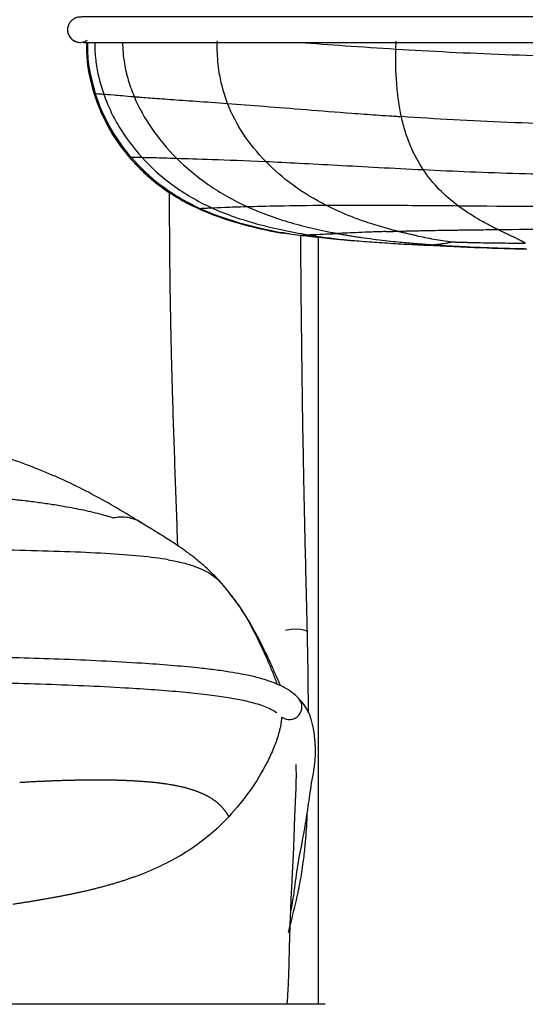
# Model space of a CAD drawing. Header units: millimetres. Extents: x -908 to 908, y 0 to 686.
# Tile 14 of 19: x 681 to 781, y 272 to 466. Entities that reach past the tile are written whole.
import ezdxf

# ---------------------------------------------------------------- set-up
doc = ezdxf.new("R2010")
doc.units = ezdxf.units.MM

msp = doc.modelspace()

# ---------------------------------------------------------------- linework, layer by layer
at = {"color": 7, "linetype": 'Continuous', "lineweight": 25}
for p, q in [((690.74, 463.03), (690.74, 463.02)), ((694.37, 461.18), (694.37, 460.64)), ((694.43, 461.18), (694.41, 459.13)), ((755.29, 459.87), (755.36, 461.43)), ((694.58, 457.29), (695.87, 451.06)), ((695.23, 454.12), (695.87, 451.06)), ((695.87, 451.06), (695.87, 451.06)), ((695.87, 451.06), (695.87, 451.06)), ((695.87, 451.06), (696.86, 448.35)), ((696.84, 448.35), (697.05, 447.85)), ((699.81, 442.61), (700.51, 441.55)), ((701.11, 440.69), (702.86, 438.49)), ((702.86, 438.49), (702.86, 438.49)), ((716.41, 428.42), (716.41, 428.42)), ((716.41, 428.42), (716.41, 428.42)), ((716.41, 428.42), (716.41, 428.42)), ((722.23, 426.22), (722.45, 426.16)), ((727.53, 424.74), (728.35, 424.53)), ((727.53, 424.74), (732.17, 423.75)), ((731.56, 423.88), (732.61, 423.65)), ((731.56, 423.85), (732.61, 423.65)), ((732.61, 423.69), (733.43, 423.61)), ((733.21, 423.61), (732.61, 423.65)), ((732.61, 423.65), (733.21, 423.61)), ((732.61, 423.65), (733.21, 423.61)), ((733.03, 423.62), (732.61, 423.65)), ((733.14, 423.62), (733.14, 423.62)), ((740, 422.78), (740, 271.58)), ((706.85, 365.44), (704.35, 366.98)), ((722.44, 352.66), (722.68, 352.34)), ((741.35, 271.58), (664.66, 271.58))]:
    msp.add_line(p, q, dxfattribs=at)
at = {"color": 7, "linetype": 'Continuous', "lineweight": 25, "flags": 128}
for points in [[(716.41, 428.42), (716.41, 428.42), (716.41, 428.42)], [(716.41, 428.42), (716.41, 428.42), (716.41, 428.42)], [(716.41, 428.42), (716.41, 428.42), (716.41, 428.42)], [(716.41, 428.42), (716.41, 428.42), (716.41, 428.42)], [(732.61, 423.65), (732.61, 423.65), (732.61, 423.65), (732.61, 423.65), (732.61, 423.65)], [(733.59, 345.31), (733.84, 345.37), (734.71, 345.51), (735.68, 345.56), (736.61, 345.5), (737.35, 345.34), (737.79, 345.11), (737.88, 344.94)]]:
    msp.add_lwpolyline(points, dxfattribs=at)
at = {"color": 7, "linetype": 'Continuous', "lineweight": 25}
for centre, radius, start, end in [((693.15, 463.68), 2.5, 195.2641, 304.2982), ((693.15, 463.68), 2.5, 195.138, 299.4953), ((716.47, 428.44), 0.0648, 195.0685, 199.9077), ((734.32, 330.2), 2.5, 233.2683, 43.7379)]:
    msp.add_arc(centre, radius, start, end, dxfattribs=at)
for points, knots in [([(907.81, 465.12), (907.54, 465.39), (907.03, 465.91), (906.29, 466.1), (905.76, 466.17), (905.33, 466.18), (904.95, 466.18), (904.56, 466.18), (904.04, 466.18), (903.3, 466.18), (902.23, 466.18), (900.77, 466.18), (898.9, 466.18), (896.44, 466.18), (893.45, 466.18), (890.01, 466.18), (886.2, 466.18), (882.07, 466.18), (876.82, 466.18), (870.32, 466.18), (862.57, 466.18), (854.64, 466.18), (846.64, 466.18), (834.64, 466.18), (818.65, 466.18), (798.66, 466.18), (778.66, 466.18), (762, 466.18), (748.67, 466.18), (739.81, 466.18), (732.19, 466.18), (725.85, 466.18), (720.27, 466.18), (715.5, 466.18), (711.47, 466.18), (707.76, 466.18), (704.46, 466.18), (701.62, 466.18), (699.33, 466.18), (697.62, 466.18), (696.24, 466.18), (695.25, 466.18), (694.49, 466.18), (693.9, 466.18), (693.48, 466.18), (693.24, 466.17), (693.03, 466.17), (692.8, 466.15), (692.53, 466.09), (692.37, 466.04), (692.27, 466), (692.18, 465.96), (692.1, 465.92), (692, 465.87), (691.9, 465.81), (691.78, 465.74), (691.54, 465.56), (691.2, 465.23), (690.84, 464.67), (690.6, 463.87), (690.69, 463.33), (690.74, 463.02)], [0, 0, 0, 0, 0.014568, 0.027, 0.038493, 0.050623, 0.063485, 0.07699, 0.097716, 0.117538, 0.136225, 0.15147, 0.16674, 0.182088, 0.197503, 0.21296, 0.228442, 0.243873, 0.259157, 0.283353, 0.307516, 0.331784, 0.356098, 0.380335, 0.440585, 0.500737, 0.56089, 0.621175, 0.651505, 0.681893, 0.702065, 0.722187, 0.742377, 0.75769, 0.773118, 0.788601, 0.804076, 0.819502, 0.834916, 0.850521, 0.866368, 0.88786, 0.910653, 0.936479, 0.947097, 0.958351, 0.96877, 0.975851, 0.97812, 0.978951, 0.979602, 0.979873, 0.980119, 0.980586, 0.980849, 0.981161, 0.981971, 0.984477, 0.988285, 0.993463, 1, 1, 1, 1]), ([(693.84, 461.2), (693.83, 461.19), (693.78, 461.17), (694.13, 461.19), (694.69, 461.18), (695.36, 461.18), (696.3, 461.18), (697.6, 461.18), (699.27, 461.18), (701.52, 461.18), (704.34, 461.18), (707.62, 461.18), (711.31, 461.18), (715.33, 461.18), (720.1, 461.18), (725.66, 461.18), (732.01, 461.18), (740.27, 461.18), (750.48, 461.18), (762.5, 461.18), (774.5, 461.18), (786.49, 461.18), (801.15, 461.18), (818.48, 461.18), (834.47, 461.18), (846.47, 461.18), (854.48, 461.18), (862.41, 461.18), (870.17, 461.18), (876.68, 461.18), (881.93, 461.18), (886.07, 461.18), (889.9, 461.18), (893.35, 461.18), (896.35, 461.18), (898.85, 461.18), (900.76, 461.18), (902.31, 461.18), (903.43, 461.18), (904.19, 461.18), (904.69, 461.18), (904.99, 461.18), (905.2, 461.18), (905.22, 461.19), (905.22, 461.2)], [0, 0, 0, 0, 0.007259, 0.026793, 0.049514, 0.071485, 0.092397, 0.109277, 0.126022, 0.142819, 0.159661, 0.176531, 0.193423, 0.210282, 0.22702, 0.249077, 0.271055, 0.293087, 0.332897, 0.372593, 0.412077, 0.45151, 0.490912, 0.556605, 0.622407, 0.648869, 0.675422, 0.701929, 0.72831, 0.754731, 0.771412, 0.788249, 0.80516, 0.822061, 0.838908, 0.855674, 0.872548, 0.889651, 0.912899, 0.936827, 0.962396, 0.975897, 0.989942, 1, 1, 1, 1]), ([(694.39, 461.18), (694.38, 460.89), (694.33, 459.49), (694.48, 458.07), (694.61, 456.93)], [0, 0, 0, 0, 0.202108, 1, 1, 1, 1]), ([(694.49, 461.18), (694.47, 459.93), (694.4, 456.5), (695.3, 453.17), (695.87, 451.06)], [0, 0, 0, 0, 0.365296, 1, 1, 1, 1]), ([(694.62, 461.18), (694.6, 460.63), (694.55, 458.68), (694.97, 455.26), (695.72, 452.49), (696.11, 451.09)], [0, 0, 0, 0, 0.160447, 0.572877, 1, 1, 1, 1]), ([(696.01, 461.18), (696, 460.96), (695.97, 459.69), (696.21, 457.34), (696.76, 454.14), (697.43, 452.05), (697.77, 450.99)], [0, 0, 0, 0, 0.063288, 0.367476, 0.678908, 1, 1, 1, 1]), ([(701.48, 461.18), (701.5, 460.51), (701.55, 459.11), (701.89, 456.61), (702.54, 453.66), (703.36, 451.56), (703.77, 450.49)], [0, 0, 0, 0, 0.182104, 0.380953, 0.685435, 1, 1, 1, 1]), ([(722.17, 449.13), (721.8, 450.21), (721.07, 452.32), (720.49, 455.32), (720.2, 457.94), (720.11, 459.89), (720.14, 461.07), (720.15, 461.51)], [0, 0, 0, 0, 0.2771009, 0.5459883, 0.722041, 0.8962531, 1, 1, 1, 1]), ([(736.31, 461.18), (739.3, 460.96), (745.57, 460.49), (751.96, 460.09), (755.29, 459.87)], [0, 0, 0, 0, 0.47782, 1, 1, 1, 1]), ([(694.52, 459.13), (694.52, 458.57), (694.51, 455.83), (695.27, 453.18), (695.87, 451.07)], [0, 0, 0, 0, 0.206012, 1, 1, 1, 1]), ([(756.38, 446.54), (756.16, 447.59), (755.97, 448.68), (755.67, 450.87), (755.55, 451.99), (755.29, 455.35), (755.24, 457.62), (755.29, 459.87)], [0, 0, 0, 0, 0.25, 0.25, 0.5, 0.5, 1, 1, 1, 1]), ([(755.29, 459.87), (762.14, 459.45), (769.38, 459.07), (784.24, 458.53), (791.85, 458.36), (799.46, 458.36)], [0, 0, 0, 0, 0.5, 0.5, 1, 1, 1, 1]), ([(694.58, 457.29), (694.64, 456.75), (694.79, 455.41), (695.05, 454.24), (695.2, 453.53)], [0, 0, 0, 0, 0.397967, 1, 1, 1, 1]), ([(695.87, 451.07), (696.54, 448.94), (697.44, 446.78), (699.75, 442.55), (701.17, 440.48), (702.86, 438.5)], [0, 0, 0, 0, 0.5, 0.5, 1, 1, 1, 1]), ([(695.87, 451.06), (696.54, 448.92), (697.44, 446.77), (699.75, 442.54), (701.17, 440.46), (702.86, 438.49)], [0, 0, 0, 0, 0.5, 0.5, 1, 1, 1, 1]), ([(695.87, 451.06), (696.24, 449.98), (696.99, 447.78), (698.58, 444.6), (699.97, 442.21), (700.94, 440.98), (701.14, 440.72)], [0, 0, 0, 0, 0.2932715, 0.5976242, 0.9133991, 1, 1, 1, 1]), ([(696.11, 451.09), (696.22, 451.08), (696.4, 451.08), (696.93, 451.05), (697.29, 451.02), (697.77, 450.99)], [0, 0, 0, 0, 0.5, 0.5, 1, 1, 1, 1]), ([(696.11, 451.09), (696.78, 448.95), (697.69, 446.8), (700.03, 442.58), (701.46, 440.5), (703.16, 438.53)], [0, 0, 0, 0, 0.5, 0.5, 1, 1, 1, 1]), ([(697.77, 450.99), (698.25, 450.95), (698.85, 450.9), (700.25, 450.78), (700.8, 450.74), (702.11, 450.62), (702.87, 450.56), (703.77, 450.49)], [0, 0, 0, 0, 0.5, 0.5, 0.75, 0.75, 1, 1, 1, 1]), ([(697.77, 450.99), (697.77, 450.98), (697.77, 450.97), (697.78, 450.96), (697.79, 450.93), (697.81, 450.87), (697.85, 450.76), (697.94, 450.52), (698.11, 450.05), (698.48, 449.12), (698.83, 448.32), (699.58, 446.72), (700.14, 445.66), (702.02, 442.52), (703.52, 440.47), (705.29, 438.52)], [0, 0, 0, 0, 0.001953, 0.001953, 0.003906, 0.007813, 0.015625, 0.03125, 0.0625, 0.125, 0.25, 0.25, 0.5, 0.5, 1, 1, 1, 1]), ([(703.77, 450.49), (703.77, 450.48), (703.78, 450.48), (703.8, 450.48), (703.82, 450.48), (703.87, 450.48), (703.97, 450.47), (704.17, 450.45), (704.58, 450.42), (704.96, 450.39), (705.73, 450.33), (706.29, 450.28), (708.07, 450.15), (709.41, 450.05), (712.44, 449.83), (714.13, 449.71), (717.87, 449.45), (719.92, 449.3), (722.17, 449.13)], [0, 0, 0, 0, 0.001953, 0.001953, 0.003906, 0.007813, 0.015625, 0.03125, 0.0625, 0.125, 0.125, 0.25, 0.25, 0.5, 0.5, 0.75, 0.75, 1, 1, 1, 1]), ([(703.77, 450.48), (704.67, 448.34), (705.84, 446.23), (708.64, 442.16), (710.28, 440.2), (712.14, 438.34)], [0, 0, 0, 0, 0.5, 0.5, 1, 1, 1, 1]), ([(722.17, 449.13), (724.42, 448.97), (726.85, 448.78), (732.02, 448.37), (734.76, 448.16), (740.52, 447.7), (743.53, 447.47), (748.23, 447.11), (749.82, 447), (752.26, 446.82), (753.48, 446.74), (754.93, 446.64), (755.65, 446.59), (756.02, 446.57), (756.18, 446.56), (756.28, 446.55), (756.33, 446.55), (756.38, 446.54)], [0, 0, 0, 0, 0.25, 0.25, 0.5, 0.5, 0.75, 0.75, 0.875, 0.875, 0.9375, 0.96875, 0.984375, 0.992187, 0.996094, 0.996094, 1, 1, 1, 1]), ([(729.67, 437.7), (728.03, 439.38), (726.56, 441.18), (724.04, 444.99), (722.98, 447), (722.17, 449.13)], [0, 0, 0, 0, 0.5, 0.5, 1, 1, 1, 1]), ([(799.46, 444.92), (792.03, 444.92), (784.6, 445.1), (770.12, 445.69), (763.07, 446.1), (756.38, 446.54)], [0, 0, 0, 0, 0.5, 0.5, 1, 1, 1, 1]), ([(760.7, 436.09), (759.74, 437.52), (758.89, 439.07), (757.8, 441.67), (757.47, 442.58), (756.87, 444.49), (756.61, 445.49), (756.38, 446.54)], [0, 0, 0, 0, 0.5, 0.5, 0.75, 0.75, 1, 1, 1, 1]), ([(698.6, 444.65), (698.67, 444.51), (698.79, 444.29), (698.98, 443.96), (699.15, 443.67), (699.31, 443.41), (699.52, 443.07), (699.74, 442.71), (699.95, 442.38), (699.97, 442.34), (699.98, 442.33)], [0, 0, 0, 0, 0.0953297, 0.158027, 0.2172739, 0.2798005, 0.3514237, 0.535826, 0.7878329, 1, 1, 1, 1]), ([(700.09, 442.16), (700.09, 442.16), (700.09, 442.16), (700.37, 441.75), (700.76, 441.17), (701.09, 440.73), (701.18, 440.61)], [0, 0, 0, 0, 0.245746, 0.562578, 0.883735, 1, 1, 1, 1]), ([(701.08, 440.75), (701.14, 440.66), (701.21, 440.55), (701.3, 440.44), (701.31, 440.43)], [0, 0, 0, 0, 0.8636783, 1, 1, 1, 1]), ([(702.86, 438.5), (704.55, 436.53), (706.52, 434.66), (711.03, 431.26), (713.58, 429.73), (716.41, 428.43)], [0, 0, 0, 0, 0.5, 0.5, 1, 1, 1, 1]), ([(702.86, 438.49), (703.76, 437.51), (705.58, 435.51), (708.79, 432.85), (712.39, 430.41), (715.05, 429.09), (716.41, 428.42)], [0, 0, 0, 0, 0.234213, 0.478086, 0.732832, 1, 1, 1, 1]), ([(702.86, 438.49), (704.55, 436.52), (706.52, 434.65), (711.04, 431.25), (713.58, 429.72), (716.41, 428.42)], [0, 0, 0, 0, 0.5, 0.5, 1, 1, 1, 1]), ([(703.16, 438.53), (704.86, 436.56), (706.83, 434.69), (711.35, 431.29), (713.9, 429.75), (716.73, 428.46)], [0, 0, 0, 0, 0.5, 0.5, 1, 1, 1, 1]), ([(705.29, 438.52), (705.9, 438.52), (706.68, 438.5), (708.87, 438.44), (710.28, 438.4), (712.14, 438.34)], [0, 0, 0, 0, 0.5, 0.5, 1, 1, 1, 1]), ([(705.29, 438.52), (707.05, 436.58), (709.08, 434.74), (713.67, 431.38), (716.23, 429.86), (719.06, 428.57)], [0, 0, 0, 0, 0.5, 0.5, 1, 1, 1, 1]), ([(712.14, 438.34), (714.01, 438.28), (716.33, 438.21), (722.1, 438.01), (725.56, 437.89), (729.67, 437.7)], [0, 0, 0, 0, 0.5, 0.5, 1, 1, 1, 1]), ([(712.14, 438.34), (714.01, 436.48), (716.1, 434.73), (720.71, 431.53), (723.23, 430.08), (725.96, 428.82)], [0, 0, 0, 0, 0.5, 0.5, 1, 1, 1, 1]), ([(729.67, 437.7), (733.78, 437.51), (738.52, 437.26), (748.97, 436.69), (754.67, 436.38), (760.7, 436.09)], [0, 0, 0, 0, 0.5, 0.5, 1, 1, 1, 1]), ([(741.48, 429.08), (739.21, 430.24), (737.08, 431.56), (733.13, 434.44), (731.31, 436.02), (729.67, 437.7)], [0, 0, 0, 0, 0.5, 0.5, 1, 1, 1, 1]), ([(760.7, 436.09), (766.72, 435.8), (773.07, 435.54), (786.1, 435.15), (792.78, 435.03), (799.46, 435.03)], [0, 0, 0, 0, 0.5, 0.5, 1, 1, 1, 1]), ([(767.51, 428.99), (766.22, 429.95), (765, 431.02), (762.71, 433.37), (761.65, 434.67), (760.7, 436.09)], [0, 0, 0, 0, 0.5, 0.5, 1, 1, 1, 1]), ([(710.65, 431.39), (710.69, 425.1), (710.74, 417.24), (710.89, 407.75), (710.98, 403.43), (711.06, 399.91), (711.13, 397.19), (711.19, 394.83), (711.26, 392.49), (711.45, 386.14), (711.79, 376.02), (712.15, 366.63), (712.28, 362.05), (712.29, 362.02)], [0, 0, 0, 0, 0.274264, 0.343023, 0.411567, 0.461219, 0.495234, 0.529135, 0.562907, 0.596536, 0.802526, 0.99865, 1, 1, 1, 1]), ([(725.96, 428.82), (727.72, 428.87), (729.84, 428.92), (734.96, 429.02), (737.97, 429.06), (741.48, 429.08)], [0, 0, 0, 0, 0.5, 0.5, 1, 1, 1, 1]), ([(741.48, 429.08), (744.99, 429.11), (749, 429.1), (757.76, 429.06), (762.51, 429.03), (767.51, 428.99)], [0, 0, 0, 0, 0.5, 0.5, 1, 1, 1, 1]), ([(755.58, 423.95), (755.29, 424.03), (754.71, 424.18), (753.85, 424.41), (752.97, 424.66), (751.78, 425.01), (750.29, 425.47), (748.69, 426.02), (747.28, 426.53), (746.06, 427.01), (744.87, 427.5), (743.7, 428.01), (742.57, 428.53), (741.84, 428.9), (741.48, 429.08)], [0, 0, 0, 0, 0.058532, 0.117905, 0.17805, 0.238898, 0.36272, 0.487947, 0.575998, 0.663178, 0.749312, 0.834246, 0.917847, 1, 1, 1, 1]), ([(775.35, 424.29), (775.33, 424.3), (775.31, 424.31), (775.27, 424.33), (775.21, 424.36), (775.08, 424.42), (774.81, 424.56), (774.26, 424.84), (773.77, 425.09), (772.8, 425.61), (772.14, 425.98), (770.14, 427.15), (768.79, 428.02), (767.51, 428.99)], [0, 0, 0, 0, 0.007812, 0.007812, 0.015625, 0.03125, 0.0625, 0.125, 0.25, 0.25, 0.5, 0.5, 1, 1, 1, 1]), ([(716.41, 428.43), (716.41, 428.43), (716.41, 428.43), (716.49, 428.44), (716.57, 428.44), (716.73, 428.46)], [0, 0, 0, 0, 0.5, 0.5, 1, 1, 1, 1]), ([(716.41, 428.43), (718.84, 427.32), (721.43, 426.39), (726.85, 424.83), (729.69, 424.19), (732.61, 423.65)], [0, 0, 0, 0, 0.5, 0.5, 1, 1, 1, 1]), ([(716.41, 428.42), (717.97, 427.76), (721.14, 426.43), (724.51, 425.51), (726.22, 425.05)], [0, 0, 0, 0, 0.494191, 1, 1, 1, 1]), ([(716.41, 428.42), (718.09, 427.73), (721.5, 426.31), (726.6, 424.88), (730, 424.19), (731.56, 423.88)], [0, 0, 0, 0, 0.342861, 0.698902, 1, 1, 1, 1]), ([(716.73, 428.46), (716.89, 428.46), (717.11, 428.48), (717.65, 428.5), (717.86, 428.52), (718.38, 428.54), (718.69, 428.56), (719.06, 428.57)], [0, 0, 0, 0, 0.5, 0.5, 0.75, 0.75, 1, 1, 1, 1]), ([(716.73, 428.45), (719.18, 427.33), (721.79, 426.4), (727.27, 424.83), (730.13, 424.18), (733.07, 423.64)], [0, 0, 0, 0, 0.5, 0.5, 1, 1, 1, 1]), ([(719.06, 428.57), (719.73, 428.6), (720.58, 428.64), (722.82, 428.73), (724.21, 428.77), (725.96, 428.82)], [0, 0, 0, 0, 0.5, 0.5, 1, 1, 1, 1]), ([(719.06, 428.57), (721.89, 427.28), (724.92, 426.24), (731.26, 424.51), (734.58, 423.82), (737.98, 423.26)], [0, 0, 0, 0, 0.5, 0.5, 1, 1, 1, 1]), ([(725.97, 428.82), (728.7, 427.57), (731.6, 426.53), (736.09, 425.22), (737.61, 424.83), (739.91, 424.29), (740.68, 424.12), (741.85, 423.88), (742.43, 423.77), (743.11, 423.63), (743.45, 423.57), (743.6, 423.54), (743.69, 423.52), (743.74, 423.52), (743.79, 423.51)], [0, 0, 0, 0, 0.5, 0.5, 0.75, 0.75, 0.875, 0.875, 0.9375, 0.96875, 0.984375, 0.992188, 0.992188, 1, 1, 1, 1]), ([(726.22, 425.07), (726.45, 425), (728.54, 424.39), (730.69, 424), (732.61, 423.65)], [0, 0, 0, 0, 0.1069008, 1, 1, 1, 1]), ([(732.61, 423.69), (732.6, 423.69), (732.64, 423.69), (732.76, 423.68), (732.81, 423.67), (732.93, 423.66), (732.99, 423.65), (733.07, 423.64)], [0, 0, 0, 0, 0.5, 0.5, 0.75, 0.75, 1, 1, 1, 1]), ([(733.07, 423.64), (733.22, 423.62), (733.4, 423.6), (733.83, 423.54), (734.08, 423.5), (734.93, 423.39), (735.63, 423.3), (736.45, 423.19)], [0, 0, 0, 0, 0.25, 0.25, 0.5, 0.5, 1, 1, 1, 1]), ([(733.21, 423.61), (733.23, 423.61), (733.26, 423.6), (733.38, 423.59), (733.44, 423.58)], [0, 0, 0, 0, 0.495232, 1, 1, 1, 1]), ([(736.45, 423.19), (737.49, 423.06), (738.73, 422.91), (740.85, 422.68), (741.6, 422.6), (743.19, 422.45), (744.03, 422.37), (744.9, 422.29)], [0, 0, 0, 0, 0.5, 0.5, 0.75, 0.75, 1, 1, 1, 1]), ([(737.88, 344.94), (737.82, 347.42), (737.71, 352.11), (737.55, 358.75), (737.41, 364.58), (737.3, 369.62), (737.21, 373.87), (737.06, 381.83), (736.78, 398.18), (736.65, 413.37), (736.57, 423.18)], [0, 0, 0, 0, 0.095102, 0.179934, 0.254512, 0.318851, 0.372969, 0.41753, 0.624017, 1, 1, 1, 1]), ([(737.98, 423.26), (738.59, 423.28), (739.35, 423.32), (741.26, 423.4), (742.41, 423.45), (743.79, 423.51)], [0, 0, 0, 0, 0.5, 0.5, 1, 1, 1, 1]), ([(737.98, 423.26), (738.01, 423.25), (738.05, 423.25), (738.12, 423.23), (738.23, 423.22), (738.48, 423.18), (738.98, 423.1), (739.98, 422.94), (740.84, 422.82), (742.57, 422.58), (743.74, 422.43), (744.9, 422.29)], [0, 0, 0, 0, 0.015625, 0.015625, 0.03125, 0.0625, 0.125, 0.25, 0.5, 0.5, 1, 1, 1, 1]), ([(743.79, 423.51), (744.1, 423.45), (744.73, 423.34), (745.66, 423.17), (746.6, 423.02), (747.54, 422.87), (748.95, 422.66), (750.83, 422.41), (753.09, 422.13), (755.15, 421.91), (756.89, 421.74), (758.41, 421.61), (759.82, 421.49), (761.21, 421.38), (762.15, 421.32), (762.61, 421.28)], [0, 0, 0, 0, 0.050893, 0.101727, 0.152496, 0.203194, 0.253816, 0.379224, 0.505556, 0.614722, 0.707117, 0.780834, 0.854232, 0.927293, 1, 1, 1, 1]), ([(753.31, 423.88), (752.84, 423.86), (752.38, 423.85), (751.68, 423.83), (751.44, 423.82), (750.99, 423.81), (750.77, 423.8), (749.66, 423.76), (748.81, 423.72), (747.21, 423.66), (746.46, 423.62), (745.07, 423.56), (744.42, 423.53), (743.83, 423.51)], [0, 0, 0, 0, 0.125, 0.125, 0.1875, 0.1875, 0.25, 0.25, 0.5, 0.5, 0.75, 0.75, 1, 1, 1, 1]), ([(753.31, 423.88), (753.41, 423.89), (753.61, 423.89), (754.01, 423.91), (754.52, 423.92), (755.08, 423.94), (755.43, 423.95), (755.58, 423.95)], [0, 0, 0, 0, 0.134745, 0.270452, 0.540479, 0.810081, 1, 1, 1, 1]), ([(755.58, 423.95), (755.76, 423.96), (756.11, 423.97), (756.65, 423.98), (757.21, 424), (757.77, 424.01), (758.34, 424.03), (758.92, 424.04), (759.51, 424.05), (760.11, 424.07), (761.1, 424.09), (762.59, 424.11), (764.39, 424.15), (765.95, 424.17), (767.16, 424.19), (768.4, 424.21), (769.89, 424.23), (771.63, 424.25), (773.48, 424.27), (774.72, 424.28), (775.35, 424.29)], [0, 0, 0, 0, 0.028385, 0.057128, 0.086228, 0.115683, 0.145491, 0.175651, 0.206158, 0.237011, 0.268204, 0.357917, 0.465631, 0.53959, 0.592947, 0.647898, 0.72548, 0.815508, 0.907054, 1, 1, 1, 1]), ([(759.27, 423.09), (758.98, 423.15), (758.37, 423.28), (757.63, 423.46), (756.93, 423.62), (756.3, 423.77), (755.82, 423.89), (755.58, 423.95)], [0, 0, 0, 0, 0.240802, 0.487413, 0.605005, 0.805294, 1, 1, 1, 1]), ([(759.27, 423.09), (759.86, 422.96), (760.44, 422.85), (761.61, 422.62), (762.2, 422.51), (763.38, 422.3), (763.97, 422.21), (765.16, 422.02), (765.75, 421.93), (766.34, 421.85)], [0, 0, 0, 0, 0.25, 0.25, 0.5, 0.5, 0.75, 0.75, 1, 1, 1, 1]), ([(780.79, 421.6), (780.75, 421.62), (780.68, 421.67), (780.56, 421.74), (780.43, 421.81), (780.3, 421.89), (780.15, 421.97), (779.99, 422.05), (779.83, 422.13), (779.5, 422.3), (778.97, 422.56), (778.22, 422.91), (777.41, 423.29), (776.66, 423.65), (775.97, 423.98), (775.55, 424.19), (775.35, 424.29)], [0, 0, 0, 0, 0.032579, 0.065544, 0.098908, 0.13268, 0.16687, 0.201482, 0.236523, 0.271995, 0.403724, 0.54109, 0.672386, 0.80809, 0.903141, 1, 1, 1, 1]), ([(744.9, 422.29), (745.19, 422.27), (745.49, 422.24), (746.08, 422.19), (746.38, 422.16), (747.3, 422.09), (747.93, 422.04), (749.21, 421.94), (749.87, 421.89), (751.21, 421.8), (751.89, 421.75), (753.96, 421.61), (755.38, 421.52), (758.31, 421.35), (759.82, 421.27), (761.37, 421.19)], [0, 0, 0, 0, 0.0625, 0.0625, 0.125, 0.125, 0.25, 0.25, 0.375, 0.375, 0.5, 0.5, 0.75, 0.75, 1, 1, 1, 1]), ([(761.37, 421.19), (761.45, 421.2), (761.59, 421.21), (761.8, 421.22), (762.01, 421.23), (762.21, 421.25), (762.41, 421.27), (762.55, 421.28), (762.61, 421.28)], [0, 0, 0, 0, 0.187879, 0.366656, 0.53682, 0.698824, 0.85309, 1, 1, 1, 1]), ([(762.61, 421.28), (762.7, 421.29), (762.91, 421.31), (763.19, 421.34), (763.44, 421.37), (763.6, 421.39), (763.77, 421.41), (763.88, 421.42), (763.93, 421.43)], [0, 0, 0, 0, 0.201792, 0.519209, 0.643029, 0.763955, 0.883052, 1, 1, 1, 1]), ([(762.61, 421.28), (762.92, 421.26), (763.53, 421.22), (764.46, 421.16), (765.38, 421.1), (766.3, 421.05), (767.22, 421), (768.41, 420.94), (769.97, 420.86), (772.76, 420.74), (775.74, 420.64), (778.82, 420.56), (780.35, 420.53), (781.12, 420.51)], [0, 0, 0, 0, 0.050247, 0.100384, 0.150418, 0.200356, 0.250207, 0.299975, 0.393163, 0.502741, 0.751764, 0.875953, 1, 1, 1, 1]), ([(763.93, 421.43), (764.03, 421.44), (764.12, 421.45), (764.31, 421.48), (764.4, 421.5), (764.69, 421.54), (764.88, 421.57), (765.29, 421.64), (765.49, 421.68), (765.92, 421.76), (766.13, 421.8), (766.34, 421.85)], [0, 0, 0, 0, 0.125, 0.125, 0.25, 0.25, 0.5, 0.5, 0.75, 0.75, 1, 1, 1, 1]), ([(766.34, 421.85), (766.41, 421.85), (766.54, 421.84), (766.76, 421.84), (766.99, 421.83), (767.24, 421.82), (767.5, 421.81), (767.78, 421.81), (768.08, 421.8), (768.38, 421.79), (768.7, 421.78), (769.04, 421.77), (769.38, 421.76), (769.73, 421.75), (770.6, 421.73), (772.01, 421.7), (774.6, 421.66), (777.05, 421.63), (779.32, 421.61), (780.29, 421.6), (780.79, 421.6)], [0, 0, 0, 0, 0.013541, 0.028394, 0.044494, 0.061769, 0.080147, 0.099558, 0.119947, 0.141263, 0.163453, 0.186466, 0.210242, 0.23472, 0.259842, 0.389737, 0.528956, 0.798238, 0.897854, 1, 1, 1, 1]), ([(704.53, 366.88), (702.99, 367.81), (699.99, 369.64), (695.11, 372.37), (690.21, 374.78), (685.91, 376.64), (682.39, 378.01), (679.73, 378.96), (677.32, 379.75), (675.35, 380.37), (673.76, 380.84), (671.96, 381.36), (669.45, 382.06), (665.68, 383.03), (661.84, 383.93), (658.15, 384.74), (654.42, 385.5), (651.61, 386.06), (647.63, 386.77), (643.52, 387.44), (640.58, 387.84), (639.07, 388.04)], [0, 0, 0, 0, 0.096419, 0.187677, 0.271197, 0.34429, 0.386207, 0.422148, 0.45216, 0.477326, 0.497495, 0.512817, 0.548468, 0.596819, 0.658524, 0.694588, 0.735891, 0.795362, 0.859306, 0.927584, 1, 1, 1, 1]), ([(639.17, 373.56), (640.23, 373.52), (642.33, 373.45), (645.48, 373.34), (648.63, 373.21), (651.77, 373.07), (654.9, 372.92), (658.02, 372.77), (661.13, 372.59), (664.21, 372.41), (667.28, 372.21), (670.31, 371.99), (673.32, 371.75), (676.29, 371.49), (679.24, 371.2), (682.15, 370.88), (685.01, 370.52), (687.78, 370.12), (690.23, 369.71), (692.37, 369.3), (694.25, 368.91), (696.09, 368.48), (697.75, 368.04), (698.93, 367.7), (699.52, 367.52), (699.67, 367.48)], [0, 0, 0, 0, 0.049832, 0.09957, 0.149199, 0.198718, 0.248124, 0.297407, 0.346529, 0.395404, 0.443978, 0.492253, 0.540248, 0.587953, 0.635319, 0.683606, 0.731518, 0.779123, 0.826495, 0.860852, 0.895155, 0.930028, 0.964907, 0.991225, 1, 1, 1, 1]), ([(699.67, 367.48), (699.71, 367.49), (699.77, 367.5), (699.9, 367.53), (699.98, 367.54), (700.23, 367.58), (700.41, 367.61), (700.99, 367.66), (701.41, 367.67), (702.7, 367.58), (703.61, 367.35), (704.35, 366.98)], [0, 0, 0, 0, 0.0625, 0.0625, 0.125, 0.125, 0.25, 0.25, 0.5, 0.5, 1, 1, 1, 1]), ([(704.52, 366.87), (704.73, 366.75), (704.96, 366.63), (705.11, 366.49), (705.11, 366.48)], [0, 0, 0, 0, 0.962526, 1, 1, 1, 1]), ([(705.99, 365.99), (705.89, 366.05), (705.63, 366.21), (705.32, 366.37), (705.13, 366.47)], [0, 0, 0, 0, 0.395837, 1, 1, 1, 1]), ([(720.87, 354.67), (720.77, 354.79), (720.17, 355.49), (719.04, 356.61), (717.42, 358.12), (716.08, 359.24), (715.03, 360.06), (714.36, 360.57), (713.66, 361.08), (712.45, 361.92), (710.65, 363.11), (708.66, 364.36), (707.36, 365.15), (706.86, 365.46)], [0, 0, 0, 0, 0.023772, 0.147709, 0.249102, 0.362751, 0.403868, 0.438278, 0.480284, 0.533497, 0.677338, 0.874304, 1, 1, 1, 1]), ([(710.47, 359.19), (707.24, 359.74), (703.03, 360.13), (693.11, 360.71), (687.42, 360.89), (675.06, 361.2), (668.39, 361.32), (654.29, 361.53), (646.86, 361.62), (639.19, 361.7)], [0, 0, 0, 0, 0.25, 0.25, 0.5, 0.5, 0.75, 0.75, 1, 1, 1, 1]), ([(710.47, 359.19), (711.49, 359), (713.57, 358.6), (715.87, 357.89), (717.73, 357.1), (719.12, 356.28), (719.76, 355.73), (720.07, 355.47)], [0, 0, 0, 0, 0.188331, 0.38316, 0.587922, 0.804844, 1, 1, 1, 1]), ([(722.54, 352.71), (722.15, 353.19), (721.39, 354.12), (720.47, 355.06), (720.02, 355.53)], [0, 0, 0, 0, 0.510847, 1, 1, 1, 1]), ([(720.07, 355.47), (720.13, 355.42), (720.47, 355.15), (720.69, 354.89), (720.87, 354.67)], [0, 0, 0, 0, 0.175906, 1, 1, 1, 1]), ([(722.68, 352.34), (723.38, 351.45), (725.27, 349.07), (726.95, 345.9), (728.25, 343.27), (728.9, 341.88), (729.52, 340.52), (730.24, 338.88), (731.08, 336.95), (731.63, 335.43), (731.9, 334.68)], [0, 0, 0, 0, 0.171217, 0.456849, 0.535317, 0.611912, 0.686354, 0.75835, 0.880723, 1, 1, 1, 1]), ([(732.57, 334.36), (732.54, 334.42), (732.29, 335.06), (731.69, 336.43), (730.88, 338.3), (729.82, 340.59), (728.65, 342.96), (727.38, 345.36), (725.88, 347.94), (724.34, 350.33), (723.23, 351.77), (722.75, 352.4)], [0, 0, 0, 0, 0.01073, 0.117069, 0.22511, 0.308962, 0.408837, 0.534475, 0.686777, 0.86435, 1, 1, 1, 1]), ([(738.09, 329.12), (738.08, 330.2), (738.07, 333.16), (738.02, 338.42), (737.93, 342.68), (737.88, 344.94)], [0, 0, 0, 0, 0.212685, 0.582635, 1, 1, 1, 1]), ([(736.13, 331.93), (735.72, 332.31), (734.97, 333.02), (733.48, 333.96), (731.89, 334.72), (730.31, 335.31), (728.88, 335.75), (727.61, 336.09), (726.36, 336.38), (724.74, 336.71), (722.55, 337.09), (719.67, 337.5), (715.83, 337.94), (711.06, 338.38), (704.7, 338.84), (697.37, 339.25), (689.25, 339.6), (682.84, 339.81), (678.22, 339.94), (674.96, 340.02), (671.06, 340.1), (666.33, 340.19), (660.75, 340.27), (654.33, 340.35), (647.07, 340.41), (641.96, 340.45), (639.26, 340.47)], [0, 0, 0, 0, 0.061934, 0.115557, 0.160866, 0.19791, 0.226637, 0.24736, 0.267576, 0.289557, 0.321749, 0.357116, 0.392615, 0.444187, 0.494448, 0.561056, 0.626619, 0.687635, 0.709168, 0.732358, 0.76169, 0.797171, 0.838753, 0.886431, 0.940191, 1, 1, 1, 1]), ([(639.23, 335.47), (641.92, 335.45), (646.96, 335.41), (654.01, 335.35), (660.03, 335.28), (665.02, 335.21), (669.21, 335.14), (672.98, 335.06), (678.33, 334.94), (685.35, 334.74), (693.86, 334.41), (701.4, 334.03), (707.9, 333.61), (713.33, 333.17), (718.07, 332.67), (721.31, 332.23), (723.46, 331.86), (725.01, 331.56), (726.6, 331.19), (728.18, 330.76), (729.64, 330.25), (730.85, 329.69), (731.57, 329.27), (731.82, 329.06), (731.84, 329.04)], [0, 0, 0, 0, 0.064008, 0.119949, 0.167794, 0.207533, 0.23929, 0.268612, 0.298364, 0.369227, 0.440698, 0.512427, 0.566614, 0.620574, 0.673628, 0.72333, 0.746695, 0.771325, 0.802605, 0.840775, 0.885392, 0.936419, 0.994088, 1, 1, 1, 1]), ([(734.6, 289.79), (734.73, 290.41), (735.06, 291.99), (735.51, 295.31), (736.03, 299.58), (736.9, 303.58), (737.45, 306.74), (737.8, 308.93), (738.13, 311.16), (738.43, 313.42), (738.82, 315.85), (739.22, 317.9), (739.39, 319.46), (739.46, 320.45), (739.48, 321.37), (739.46, 322.22), (739.42, 322.99), (739.37, 323.71), (739.3, 324.37), (739.22, 325.06), (739.1, 325.84), (738.91, 326.77), (738.62, 327.85), (738.15, 329.09), (737.42, 330.47), (736.57, 331.43), (736.13, 331.93)], [0, 0, 0, 0, 0.046681, 0.117583, 0.243236, 0.368931, 0.422325, 0.476586, 0.532043, 0.58878, 0.648087, 0.710554, 0.73486, 0.757927, 0.77916, 0.798557, 0.816121, 0.83185, 0.84625, 0.859815, 0.876156, 0.895281, 0.917204, 0.941949, 0.969541, 1, 1, 1, 1]), ([(732.82, 328.19), (732.79, 327.87), (732.72, 327.16), (732.54, 326.18), (732.33, 325.32), (731.95, 323.96), (731.23, 321.96), (729.5, 318.25), (726.72, 313.58), (723.85, 310.22), (722.4, 308.53)], [0, 0, 0, 0, 0.043452, 0.09469, 0.132372, 0.160604, 0.282286, 0.415695, 0.704328, 1, 1, 1, 1]), ([(733.9, 271.58), (733.91, 271.68), (733.96, 272.21), (734.04, 273.41), (734.15, 275.25), (734.23, 277.3), (734.28, 279.21), (734.32, 280.97), (734.36, 282.56), (734.4, 283.98), (734.44, 285.3), (734.48, 286.68), (734.53, 288.11), (734.59, 289.59), (734.64, 291), (734.7, 292.41), (734.77, 293.92), (734.86, 295.61), (734.95, 297.33), (735.04, 299.05), (735.13, 300.74), (735.21, 302.51), (735.27, 304.29), (735.33, 306.06), (735.38, 307.77), (735.44, 309.37), (735.51, 310.89), (735.58, 312.32), (735.64, 313.75), (735.69, 315.18), (735.72, 316.91), (735.69, 318.12), (735.67, 318.87)], [0, 0, 0, 0, 0.006373, 0.033719, 0.079771, 0.122607, 0.162594, 0.200062, 0.235341, 0.268819, 0.300321, 0.329929, 0.365881, 0.399549, 0.430957, 0.460615, 0.493215, 0.529848, 0.570505, 0.605267, 0.6425, 0.682195, 0.723462, 0.763356, 0.800789, 0.834892, 0.861996, 0.886796, 0.910514, 0.934281, 0.959128, 1, 1, 1, 1]), ([(681.23, 315.34), (681.56, 315.36), (682.21, 315.39), (683.19, 315.45), (684.16, 315.5), (685.13, 315.55), (686.09, 315.59), (687.06, 315.63), (688.01, 315.67), (688.96, 315.7), (689.91, 315.73), (690.85, 315.76), (691.78, 315.78), (692.71, 315.8), (693.63, 315.81), (694.54, 315.83), (695.44, 315.83), (696.34, 315.83), (697.22, 315.83), (698.1, 315.82), (698.97, 315.81), (699.82, 315.8), (700.66, 315.78), (701.5, 315.75), (702.31, 315.72), (703.12, 315.68), (703.91, 315.64), (704.69, 315.59), (705.45, 315.54), (706.2, 315.48), (706.93, 315.42), (707.64, 315.35), (708.34, 315.27), (709.01, 315.19), (709.67, 315.1), (710.31, 315.01), (710.72, 314.94), (710.92, 314.91)], [0, 0, 0, 0, 0.02904, 0.058055, 0.087047, 0.116016, 0.144963, 0.173887, 0.202788, 0.231663, 0.260512, 0.289333, 0.318123, 0.346881, 0.375604, 0.404292, 0.432942, 0.461554, 0.490126, 0.518658, 0.54715, 0.575605, 0.604023, 0.632407, 0.660761, 0.689088, 0.717394, 0.745681, 0.773952, 0.80221, 0.830458, 0.8587, 0.886941, 0.915186, 0.94344, 0.971709, 1, 1, 1, 1]), ([(710.92, 314.91), (711.03, 314.89), (711.26, 314.85), (711.59, 314.79), (711.92, 314.73), (712.24, 314.66), (712.55, 314.6), (712.86, 314.53), (713.16, 314.46), (713.46, 314.39), (713.74, 314.32), (714.02, 314.24), (714.3, 314.17), (714.57, 314.09), (714.83, 314.01), (715.09, 313.93), (715.34, 313.85), (715.59, 313.77), (715.83, 313.68), (716.06, 313.6), (716.29, 313.51), (716.51, 313.42), (716.73, 313.33), (716.94, 313.24), (717.15, 313.15), (717.35, 313.06), (717.55, 312.97), (717.74, 312.87), (717.93, 312.78), (718.11, 312.68), (718.29, 312.59), (718.46, 312.49), (718.63, 312.39), (718.8, 312.29), (718.96, 312.19), (719.11, 312.09), (719.27, 311.99), (719.42, 311.88), (719.56, 311.78), (719.7, 311.67), (719.84, 311.57), (719.97, 311.46), (720.1, 311.36), (720.23, 311.25), (720.35, 311.14), (720.47, 311.03), (720.59, 310.93), (720.7, 310.82), (720.81, 310.71), (720.92, 310.6), (721.02, 310.48), (721.12, 310.37), (721.22, 310.26), (721.32, 310.15), (721.41, 310.03), (721.5, 309.92), (721.59, 309.81), (721.67, 309.69), (721.76, 309.58), (721.84, 309.46), (721.92, 309.35), (721.99, 309.23), (722.07, 309.11), (722.14, 309), (722.21, 308.88), (722.28, 308.76), (722.34, 308.64), (722.38, 308.57), (722.41, 308.53)], [0, 0, 0, 0, 0.0147056, 0.029422, 0.0441504, 0.0588919, 0.0736475, 0.088418, 0.1032041, 0.1180062, 0.1328249, 0.1476604, 0.1625127, 0.177382, 0.1922683, 0.2071714, 0.222091, 0.2370271, 0.2519792, 0.266947, 0.2819302, 0.2969285, 0.3119414, 0.3269686, 0.3420096, 0.3570636, 0.3721304, 0.38721, 0.4023025, 0.4174079, 0.4325264, 0.4476583, 0.4628037, 0.4779631, 0.4931364, 0.5083235, 0.5235242, 0.5387385, 0.5539659, 0.5692064, 0.5844595, 0.599725, 0.6150026, 0.630292, 0.6455928, 0.6609047, 0.6762274, 0.6915605, 0.7069038, 0.722257, 0.7376197, 0.7529916, 0.7683725, 0.7837621, 0.7991602, 0.8145664, 0.8299806, 0.8454025, 0.8608318, 0.8762685, 0.8917121, 0.9071627, 0.9226199, 0.9380836, 0.9535536, 0.9690298, 0.9845119, 1, 1, 1, 1]), ([(734.16, 285.71), (734.31, 286.32), (734.59, 287.51), (735.09, 289.49), (735.58, 291.51), (736.04, 293.55), (736.45, 295.58), (736.8, 297.57), (737.14, 299.9), (737.44, 302.5), (737.67, 305.32), (737.81, 307.61), (737.86, 308.98), (737.88, 309.51)], [0, 0, 0, 0, 0.110477, 0.215681, 0.31505, 0.408367, 0.495678, 0.576892, 0.651924, 0.768406, 0.865793, 0.94852, 1, 1, 1, 1]), ([(722.4, 308.53), (720.01, 305.95), (717.41, 303.79), (711.74, 300.1), (708.67, 298.56), (705.33, 297.25)], [0, 0, 0, 0, 0.5, 0.5, 1, 1, 1, 1]), ([(705.33, 297.25), (705.1, 297.17), (704.64, 296.99), (703.94, 296.73), (703.24, 296.48), (702.54, 296.24), (701.84, 296), (701.14, 295.77), (700.43, 295.55), (699.72, 295.34), (699.01, 295.13), (698.3, 294.93), (697.58, 294.73), (696.86, 294.55), (696.14, 294.36), (695.42, 294.18), (694.7, 294.01), (693.97, 293.84), (693.24, 293.68), (692.51, 293.52), (691.78, 293.36), (691.05, 293.21), (690.31, 293.06), (689.57, 292.92), (688.84, 292.77), (688.1, 292.64), (687.35, 292.5), (686.61, 292.37), (685.87, 292.24), (685.12, 292.11), (684.38, 291.98), (683.63, 291.86), (682.88, 291.74), (682.13, 291.62), (681.38, 291.5), (680.63, 291.39), (680.13, 291.31), (679.88, 291.28)], [0, 0, 0, 0, 0.0281723, 0.0563587, 0.0845598, 0.1127762, 0.1410087, 0.1692581, 0.1975256, 0.2258122, 0.2541192, 0.2824482, 0.3108007, 0.3391784, 0.3675835, 0.3960194, 0.4244888, 0.4529919, 0.4815294, 0.5101015, 0.5387079, 0.5673479, 0.5960203, 0.6247237, 0.6534567, 0.6822175, 0.7110042, 0.7398151, 0.7686486, 0.797503, 0.826377, 0.8552695, 0.8841798, 0.9131076, 0.942053, 0.9710167, 1, 1, 1, 1])]:
    msp.add_open_spline(points, degree=3, knots=knots, dxfattribs=at)
for points in [[(695.87, 451.07), (695.87, 451.08), (695.87, 451.09), (696.11, 451.09)], [(695.87, 451.06), (695.87, 451.06), (695.87, 451.07), (695.87, 451.07)], [(702.86, 438.5), (702.86, 438.51), (702.86, 438.52), (703.16, 438.53)], [(702.86, 438.49), (702.86, 438.49), (702.86, 438.49), (702.86, 438.5)], [(703.16, 438.53), (703.46, 438.54), (704.05, 438.54), (705.29, 438.52)], [(767.51, 428.99), (777.5, 428.9), (788.49, 428.81), (799.46, 428.81)], [(732.61, 423.65), (732.61, 423.65), (732.61, 423.65), (732.61, 423.69)], [(736.45, 423.19), (736.8, 423.21), (737.29, 423.23), (737.98, 423.26)], [(743.79, 423.51), (743.8, 423.51), (743.82, 423.51), (743.83, 423.51)], [(775.35, 424.29), (782.92, 424.37), (791.2, 424.43), (799.46, 424.44)], [(761.38, 421.19), (764.87, 421.01), (768.51, 420.85), (772.16, 420.72)], [(772.16, 420.72), (775.09, 420.6), (778.02, 420.52), (780.96, 420.47)]]:
    msp.add_open_spline(points, degree=3, dxfattribs=at)

doc.saveas('drawing.dxf')
